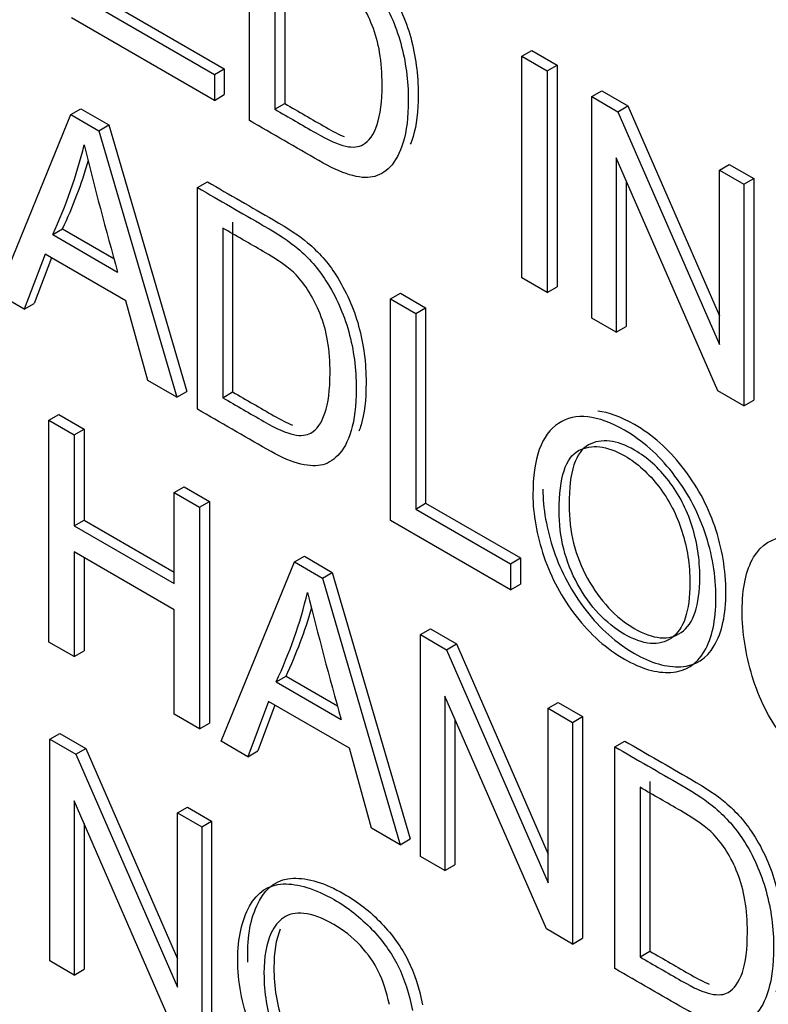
# Model space of a CAD drawing. Header units: inches. Extents: x 2 to 538, y -2 to 358.
# Tile 107 of 117: x 512.128 to 512.395, y 273.949 to 274.3. Entities that reach past the tile are written whole.
import ezdxf

# ---------------------------------------------------------------- set-up
doc = ezdxf.new("R2010")
doc.units = ezdxf.units.IN
doc.header["$MEASUREMENT"] = 0
doc.layers.add('Default', color=7, linetype='Continuous')
doc.layers.add('LAB20180', color=7, linetype='Continuous')

# ---------------------------------------------------------------- blocks, each defined once
blk = doc.blocks.new('SE6')
at = {"layer": 'LAB20180', "color": 7, "linetype": 'Continuous'}
for p, q in [((512.2097649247, 274.2635124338), (512.2097649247, 274.3424807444)), ((512.2223157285, 274.3300637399), (512.2223157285, 274.2696019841)), ((512.2187801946, 274.3280224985), (512.2187801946, 274.2675607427)), ((512.1588445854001, 274.3062470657), (512.2007792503, 274.2820360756)), ((512.1553090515, 274.3042058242), (512.1972437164, 274.2799948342)), ((512.1972437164, 274.2707415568), (512.1463393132, 274.3001312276)), ((512.3067929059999, 274.2864616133), (512.3103284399, 274.2885028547)), ((512.3103284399, 274.2885028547), (512.3193437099, 274.2832978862)), ((512.3067929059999, 274.2074933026), (512.3067929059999, 274.2864616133)), ((512.3067929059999, 274.2864616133), (512.315808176, 274.2812566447)), ((512.1972437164, 274.2799948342), (512.2007792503, 274.2820360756)), ((512.2007792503, 274.2820360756), (512.2007792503, 274.2727827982)), ((512.315808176, 274.2812566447), (512.3193437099, 274.2832978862)), ((512.315808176, 274.2812566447), (512.315808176, 274.2022883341)), ((512.3193437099, 274.2832978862), (512.3193437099, 274.2043295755)), ((512.1972437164, 274.2799948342), (512.1972437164, 274.2707415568)), ((512.3316987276, 274.2720822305), (512.3352342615, 274.2741234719)), ((512.3352342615, 274.2741234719), (512.3445227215, 274.2687607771)), ((512.1972437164, 274.2707415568), (512.2007792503, 274.2727827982)), ((512.3316987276, 274.1931139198), (512.3316987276, 274.2720822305)), ((512.3316987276, 274.2720822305), (512.3409871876, 274.2667195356)), ((512.1461571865, 274.2656969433), (512.1496927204, 274.2677381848)), ((512.1496927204, 274.2677381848), (512.1596641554, 274.2619811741)), ((512.2187801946, 274.2675607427), (512.2223157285, 274.2696019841)), ((512.3409871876, 274.2667195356), (512.3445227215, 274.2687607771)), ((512.3409871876, 274.2667195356), (512.3771393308, 274.1837554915)), ((512.3445227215, 274.2687607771), (512.3771393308, 274.1939102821)), ((512.1200220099, 274.2017652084), (512.1461571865, 274.2656969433)), ((512.1461571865, 274.2656969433), (512.1561286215, 274.2599399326)), ((512.1561286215, 274.2599399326), (512.1596641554, 274.2619811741)), ((512.1561286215, 274.2599399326), (512.1838574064, 274.1649098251)), ((512.1596641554, 274.2619811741), (512.1873929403, 274.1669510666)), ((512.3765474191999, 274.1672205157), (512.3403497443, 274.2502108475)), ((512.3403497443, 274.2502108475), (512.3403497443, 274.188119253)), ((512.3771393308, 274.245847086), (512.3806748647, 274.2478883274)), ((512.3771393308, 274.1837554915), (512.3771393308, 274.245847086)), ((512.3771393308, 274.245847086), (512.3858358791, 274.2408261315)), ((512.3806748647, 274.2478883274), (512.389371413, 274.2428673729)), ((512.3438852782, 274.2421049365), (512.3438852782, 274.1901604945)), ((512.3858358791, 274.2408261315), (512.389371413, 274.2428673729)), ((512.389371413, 274.2428673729), (512.389371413, 274.1638990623)), ((512.1912335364, 274.2396721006), (512.1947690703, 274.241713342)), ((512.1912335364, 274.1606512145), (512.1912335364, 274.2396721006)), ((512.3858358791, 274.2408261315), (512.3858358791, 274.1618578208)), ((512.1396461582, 274.222926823), (512.1431816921, 274.2249680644)), ((512.1431816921, 274.2249680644), (512.1614674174, 274.2144107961)), ((512.2002032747, 274.2252401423), (512.2002032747, 274.1647783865)), ((512.2037388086, 274.2272813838), (512.2037388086, 274.166819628)), ((512.1396461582, 274.222926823), (512.1627762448, 274.2095726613)), ((512.1369142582, 274.2159342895), (512.1295381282, 274.196271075)), ((512.1391909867, 274.2146198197), (512.1330736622, 274.1983123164)), ((512.1656902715, 274.1993204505), (512.1369142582, 274.2159342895)), ((512.315808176, 274.2022883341), (512.3067929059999, 274.2074933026)), ((512.315808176, 274.2022883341), (512.3193437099, 274.2043295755)), ((512.1295381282, 274.196271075), (512.1200220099, 274.2017652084)), ((512.2599863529, 274.1999776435), (512.2635218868, 274.2020188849)), ((512.2599863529, 274.1209567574), (512.2599863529, 274.1999776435)), ((512.2599863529, 274.1999776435), (512.2689560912, 274.1947989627)), ((512.2635218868, 274.2020188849), (512.2724916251, 274.1968402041)), ((512.1295381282, 274.196271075), (512.1330736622, 274.1983123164)), ((512.1735672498, 274.1708508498), (512.1656902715, 274.1993204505)), ((512.2689560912, 274.1947989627), (512.2724916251, 274.1968402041)), ((512.2724916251, 274.1968402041), (512.2724916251, 274.1271251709)), ((512.2689560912, 274.1947989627), (512.2689560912, 274.1250839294)), ((512.3403497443, 274.188119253), (512.3316987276, 274.1931139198)), ((512.3403497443, 274.188119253), (512.3438852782, 274.1901604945)), ((512.1838574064, 274.1649098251), (512.1735672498, 274.1708508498)), ((512.1838574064, 274.1649098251), (512.1873929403, 274.1669510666)), ((512.2002032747, 274.1647783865), (512.2037388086, 274.166819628)), ((512.3858358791, 274.1618578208), (512.3765474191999, 274.1672205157)), ((512.3858358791, 274.1618578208), (512.389371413, 274.1638990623)), ((512.1383257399, 274.1567106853), (512.1418612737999, 274.1587519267)), ((512.1418612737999, 274.1587519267), (512.1508310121, 274.1535732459)), ((512.1383257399, 274.0776897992), (512.1383257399, 274.1567106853)), ((512.1383257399, 274.1567106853), (512.1472954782, 274.1515320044)), ((512.1472954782, 274.1515320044), (512.1508310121, 274.1535732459)), ((512.1472954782, 274.1515320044), (512.1472954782, 274.1190929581)), ((512.1508310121, 274.1535732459), (512.1508310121, 274.1211341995)), ((512.1829467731, 274.1309487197), (512.186482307, 274.1329899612)), ((512.1829467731, 274.0985096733), (512.1829467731, 274.1309487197)), ((512.1829467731, 274.1309487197), (512.1919620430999, 274.1257437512)), ((512.186482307, 274.1329899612), (512.195497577, 274.1277849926)), ((512.1919620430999, 274.1257437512), (512.195497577, 274.1277849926)), ((512.195497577, 274.1277849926), (512.195497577, 274.0487641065)), ((512.2689560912, 274.1250839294), (512.2724916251, 274.1271251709)), ((512.2724916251, 274.1271251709), (512.30623059, 274.1076459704)), ((512.1919620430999, 274.1257437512), (512.1919620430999, 274.0467228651)), ((512.2689560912, 274.1250839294), (512.3026950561, 274.105604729)), ((512.1472954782, 274.1190929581), (512.1508310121, 274.1211341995)), ((512.1472954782, 274.1190929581), (512.1829467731, 274.0985096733)), ((512.1508310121, 274.1211341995), (512.1829467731, 274.1025921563)), ((512.3026950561, 274.0962988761), (512.2599863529, 274.1209567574)), ((512.1829467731, 274.0892038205), (512.1472954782, 274.1097871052)), ((512.1472954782, 274.1097871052), (512.1472954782, 274.0725111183)), ((512.1508310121, 274.1077458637), (512.1508310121, 274.0745523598)), ((512.199611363, 274.0423065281), (512.2257465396, 274.106238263)), ((512.2257465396, 274.106238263), (512.2292820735, 274.1082795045)), ((512.2257465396, 274.106238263), (512.2357179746, 274.1004812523)), ((512.2292820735, 274.1082795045), (512.2392535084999, 274.1025224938)), ((512.3026950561, 274.105604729), (512.30623059, 274.1076459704)), ((512.3026950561, 274.105604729), (512.3026950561, 274.0962988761)), ((512.30623059, 274.1076459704), (512.30623059, 274.0983401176)), ((512.2357179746, 274.1004812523), (512.2392535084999, 274.1025224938)), ((512.2392535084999, 274.1025224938), (512.2669822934, 274.0074923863)), ((512.2357179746, 274.1004812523), (512.2634467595, 274.0054511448)), ((512.3026950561, 274.0962988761), (512.30623059, 274.0983401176)), ((512.1829467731, 274.0519278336), (512.1829467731, 274.0892038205)), ((512.2706407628, 274.0803185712), (512.2741762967, 274.0823598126)), ((512.2741762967, 274.0823598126), (512.2834647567, 274.0769971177)), ((512.1472954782, 274.0725111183), (512.1383257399, 274.0776897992)), ((512.2706407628, 274.0012976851), (512.2706407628, 274.0803185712)), ((512.2706407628, 274.0803185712), (512.2799292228, 274.0749558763)), ((512.2799292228, 274.0749558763), (512.2834647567, 274.0769971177)), ((512.2834647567, 274.0769971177), (512.3161268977, 274.0020652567)), ((512.1472954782, 274.0725111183), (512.1508310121, 274.0745523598)), ((512.2799292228, 274.0749558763), (512.3161268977, 273.991912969)), ((512.2192355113, 274.0634681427), (512.2227710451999, 274.0655093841)), ((512.2192355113, 274.0634681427), (512.2424111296, 274.0500876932)), ((512.2227710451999, 274.0655093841), (512.2410938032, 274.0549307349)), ((512.2165036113, 274.0564756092), (512.2091274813, 274.0368123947)), ((512.2453251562, 274.0398354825), (512.2165036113, 274.0564756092)), ((512.3154894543, 273.9754042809), (512.2793373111, 274.0584209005)), ((512.2793373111, 274.0584209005), (512.2793373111, 273.9962767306)), ((512.3161268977, 274.054057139), (512.3196624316, 274.0560983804)), ((512.3196624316, 274.0560983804), (512.3283134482, 274.0511037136)), ((512.2187803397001, 274.0551611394), (512.2126630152, 274.0388536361)), ((512.3161268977, 273.991912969), (512.3161268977, 274.054057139)), ((512.3161268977, 274.054057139), (512.3247779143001, 274.0490624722)), ((512.1919620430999, 274.0467228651), (512.1829467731, 274.0519278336)), ((512.282872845, 274.0503022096), (512.282872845, 273.998317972)), ((512.3247779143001, 274.0490624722), (512.3283134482, 274.0511037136)), ((512.3247779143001, 274.0490624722), (512.3247779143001, 273.9700415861)), ((512.3283134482, 274.0511037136), (512.3283134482, 273.9720828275)), ((512.1919620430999, 274.0467228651), (512.195497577, 274.0487641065)), ((512.1385989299, 274.0430452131), (512.1421344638, 274.0450864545)), ((512.1385989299, 273.964024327), (512.1385989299, 274.0430452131)), ((512.1385989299, 274.0430452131), (512.1478873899, 274.0376825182)), ((512.1421344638, 274.0450864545), (512.1514229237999, 274.0397237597)), ((512.2091274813, 274.0368123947), (512.199611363, 274.0423065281)), ((512.3398944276, 274.0403349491), (512.3434299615, 274.0423761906)), ((512.1478873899, 274.0376825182), (512.1514229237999, 274.0397237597)), ((512.1514229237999, 274.0397237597), (512.1840850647, 273.9647918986)), ((512.2091274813, 274.0368123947), (512.2126630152, 274.0388536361)), ((512.2531566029, 274.0113921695), (512.2453251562, 274.0398354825)), ((512.3398944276, 273.961314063), (512.3398944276, 274.0403349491)), ((512.1478873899, 274.0376825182), (512.1840850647, 273.954639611)), ((512.3523996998, 274.0279442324), (512.3523996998, 273.9674824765)), ((512.3488641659, 274.0259029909), (512.3488641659, 273.9654412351)), ((512.1834476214, 273.9381309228), (512.1472954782, 274.0210949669)), ((512.1472954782, 274.0210949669), (512.1472954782, 273.9590033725)), ((512.1840850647, 274.0167837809), (512.1876205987, 274.0188250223)), ((512.1876205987, 274.0188250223), (512.1962716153, 274.0138303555)), ((512.1840850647, 273.954639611), (512.1840850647, 274.0167837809)), ((512.1840850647, 274.0167837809), (512.1927360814, 274.0117891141)), ((512.1927360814, 274.0117891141), (512.1962716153, 274.0138303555)), ((512.1962716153, 274.0138303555), (512.1962716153, 273.9348094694)), ((512.1508310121, 274.0129814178), (512.1508310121, 273.9610446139)), ((512.1927360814, 274.0117891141), (512.1927360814, 273.932768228)), ((512.2634467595, 274.0054511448), (512.2531566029, 274.0113921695)), ((512.2634467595, 274.0054511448), (512.2669822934, 274.0074923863)), ((512.2793373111, 273.9962767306), (512.2706407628, 274.0012976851)), ((512.2793373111, 273.9962767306), (512.282872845, 273.998317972)), ((512.3247779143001, 273.9700415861), (512.3154894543, 273.9754042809)), ((512.3247779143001, 273.9700415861), (512.3283134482, 273.9720828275)), ((512.3488641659, 273.9654412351), (512.3523996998, 273.9674824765)), ((512.1472954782, 273.9590033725), (512.1385989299, 273.964024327)), ((512.1472954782, 273.9590033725), (512.1508310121, 273.9610446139))]:
    blk.add_line(p, q, dxfattribs=at)
for centre, radius, start, end in [((511.9859877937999, 274.2947794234), 0.1696280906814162, 334.9386130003, 346.3817196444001), ((513.6350958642, 274.6217774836), 1.52893357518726, 193.8862821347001, 195.6406344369), ((511.9895233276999, 274.2968206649), 0.1696280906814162, 334.9386130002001, 343.7809991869), ((512.0655771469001, 274.1353207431), 0.169628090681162, 334.9386130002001, 346.3817196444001), ((513.593300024, 274.4314675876), 1.403692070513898, 193.8529076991, 195.7653143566), ((512.0691126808, 274.1373619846), 0.1696280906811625, 334.9386130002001, 343.7780470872)]:
    blk.add_arc(centre, radius, start, end, dxfattribs=at)
for points, knots in [([(512.2133004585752, 274.3445219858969), (512.2211622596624, 274.3399829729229), (512.2290240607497, 274.3354439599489), (512.2368858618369, 274.3309049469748), (512.2421675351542, 274.3278555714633), (512.2462653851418, 274.3251216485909), (512.2490428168, 274.3227820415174), (512.2529611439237, 274.319481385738), (512.2563278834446, 274.3156317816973), (512.2590597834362, 274.3113205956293), (512.262649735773, 274.3056553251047), (512.2653886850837, 274.2996225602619), (512.2689401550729, 274.286636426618), (512.2698507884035, 274.2798541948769), (512.2698507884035, 274.2668154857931), (512.2692588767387, 274.2617945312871), (512.2677196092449, 274.2568902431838), (512.2673894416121, 274.2559646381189), (512.267039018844, 274.2551016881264)], [0, 0, 0, 0, 0.1506353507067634, 0.1506353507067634, 0.1506353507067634, 0.2286632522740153, 0.2286632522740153, 0.2286632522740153, 0.3006561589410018, 0.3006561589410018, 0.3006561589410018, 0.3972285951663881, 0.3972285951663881, 0.4938010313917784, 0.4938010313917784, 0.5759596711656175, 0.5759596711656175, 0.5966713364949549, 0.5966713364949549, 0.5966713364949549, 0.5966713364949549]), ([(512.2097649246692, 274.3424807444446), (512.2176267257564, 274.3379417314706), (512.2254885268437, 274.3334027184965), (512.233350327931, 274.3288637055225), (512.2386320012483, 274.325814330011), (512.2427298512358, 274.3230804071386), (512.2455072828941, 274.3207408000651), (512.2494256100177, 274.3174401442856), (512.2527923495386, 274.313590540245), (512.2555242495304, 274.309279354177), (512.2591142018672, 274.3036140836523), (512.2618531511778, 274.2975813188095), (512.265404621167, 274.2845951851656), (512.2663152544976, 274.2778129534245), (512.2663152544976, 274.2647742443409), (512.2657233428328, 274.2597532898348), (512.2632646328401, 274.2519195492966), (512.2617165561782, 274.2489753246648), (512.2598497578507, 274.2470563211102), (512.2579458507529, 274.2450991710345), (512.255842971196, 274.2439017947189), (512.2536119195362, 274.2434549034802), (512.2513495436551, 274.2430017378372), (512.2486489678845, 274.2432708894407), (512.245416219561, 274.2442435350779), (512.2422695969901, 274.2451902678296), (512.2385864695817, 274.2468723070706), (512.2344430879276, 274.249264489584), (512.2262170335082, 274.2540138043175), (512.2179909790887, 274.2587631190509), (512.2097649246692, 274.2635124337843)], [0, 0, 0, 0, 0.1506353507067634, 0.1506353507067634, 0.1506353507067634, 0.2286632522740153, 0.2286632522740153, 0.2286632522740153, 0.3006561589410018, 0.3006561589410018, 0.3006561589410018, 0.3972285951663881, 0.3972285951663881, 0.4938010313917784, 0.4938010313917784, 0.5759596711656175, 0.5759596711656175, 0.6581183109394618, 0.6581183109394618, 0.6581183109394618, 0.7147548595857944, 0.7147548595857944, 0.7147548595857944, 0.7717670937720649, 0.7717670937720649, 0.7717670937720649, 0.8423912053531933, 0.8423912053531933, 0.8423912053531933, 1, 1, 1, 1]), ([(512.2187801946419, 274.2675607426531), (512.2236520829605, 274.2647479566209), (512.228523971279, 274.2619351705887), (512.2333958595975, 274.2591223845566), (512.2379034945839, 274.2565199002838), (512.241454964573, 274.2549426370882), (512.2440502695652, 274.2543905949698), (512.2466172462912, 274.2538445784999), (512.2486489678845, 274.2541014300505), (512.2523370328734, 274.2562307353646), (512.2540217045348, 274.2585703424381), (512.2563893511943, 274.2656154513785), (512.2569812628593, 274.2703209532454), (512.2569812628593, 274.2845688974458), (512.255842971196, 274.2915877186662), (512.2534753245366, 274.29742359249), (512.2511279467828, 274.3032095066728), (512.2482847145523, 274.307833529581), (512.2449153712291, 274.3113035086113), (512.2424746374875, 274.313817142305), (512.2385409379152, 274.3166136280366), (512.2331682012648, 274.3197155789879), (512.2283721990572, 274.3224845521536), (512.2235761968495, 274.3252535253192), (512.2187801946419, 274.3280224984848)], [0, 0, 0, 0, 0.1314761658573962, 0.1314761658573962, 0.1314761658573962, 0.228302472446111, 0.228302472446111, 0.228302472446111, 0.3040923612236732, 0.3040923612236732, 0.4088607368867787, 0.4088607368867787, 0.5136291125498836, 0.5136291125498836, 0.6579153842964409, 0.6579153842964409, 0.6579153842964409, 0.7636185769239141, 0.7636185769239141, 0.7636185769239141, 0.8705481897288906, 0.8705481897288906, 0.8705481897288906, 1, 1, 1, 1]), ([(512.2223157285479, 274.2696019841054), (512.2271876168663, 274.2667891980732), (512.2320595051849, 274.2639764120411), (512.2369313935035, 274.2611636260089), (512.2393828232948, 274.2597482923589), (512.2415514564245, 274.2586361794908), (512.2434372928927, 274.2578272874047)], [0, 0, 0, 0, 0.1314761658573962, 0.1314761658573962, 0.1314761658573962, 0.184134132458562, 0.184134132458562, 0.184134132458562, 0.184134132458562]), ([(512.1912335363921, 274.2396721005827), (512.1990801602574, 274.235141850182), (512.2069267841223, 274.2306115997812), (512.2147734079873, 274.2260813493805), (512.2201006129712, 274.2230056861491), (512.2241529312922, 274.2202980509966), (512.2269303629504, 274.2179584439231), (512.2308919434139, 274.2146213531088), (512.234215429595, 274.210808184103), (512.2369928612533, 274.2064707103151), (512.2405821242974, 274.200865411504), (512.2432762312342, 274.1947989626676), (512.2450974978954, 274.1882796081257), (512.2469128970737, 274.1817812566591), (512.247738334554, 274.1750305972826), (512.247738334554, 274.1619918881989), (512.247146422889, 274.1569709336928), (512.2459625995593, 274.1530277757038), (512.2447751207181, 274.1490724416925), (512.2431851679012, 274.1461666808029), (512.2412728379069, 274.1442213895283), (512.2393821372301, 274.1422981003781), (512.2373115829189, 274.141093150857), (512.2350349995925, 274.1406725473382), (512.2327901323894, 274.1402578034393), (512.2273401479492, 274.140751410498), (512.2200550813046, 274.1440110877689), (512.2159116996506, 274.1464032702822), (512.2076856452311, 274.1511525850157), (512.1994595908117, 274.1559018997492), (512.1912335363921, 274.1606512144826)], [0, 0, 0, 0, 0.1503706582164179, 0.1503706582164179, 0.1503706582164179, 0.228413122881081, 0.228413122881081, 0.228413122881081, 0.300666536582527, 0.300666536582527, 0.300666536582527, 0.3925607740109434, 0.3925607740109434, 0.3925607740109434, 0.4980501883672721, 0.4980501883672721, 0.5877949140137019, 0.5877949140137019, 0.5877949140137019, 0.6585215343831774, 0.6585215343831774, 0.6585215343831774, 0.7149737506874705, 0.7149737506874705, 0.7149737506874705, 0.7786731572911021, 0.8423725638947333, 0.8423725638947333, 0.8423725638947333, 1, 1, 1, 1]), ([(512.1947690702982, 274.241713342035), (512.2026156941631, 274.2371830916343), (512.2104623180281, 274.2326528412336), (512.2183089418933, 274.2281225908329), (512.2236361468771, 274.2250469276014), (512.2276884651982, 274.222339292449), (512.2304658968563, 274.2199996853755), (512.2344274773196, 274.2166625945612), (512.237750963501, 274.2128494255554), (512.2405283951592, 274.2085119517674), (512.2441176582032, 274.2029066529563), (512.2468117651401, 274.1968402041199), (512.2486330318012, 274.190320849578), (512.2504484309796, 274.1838224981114), (512.2512738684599, 274.1770718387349), (512.2512738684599, 274.1640331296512), (512.250681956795, 274.1590121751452), (512.2494981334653, 274.1550690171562), (512.2492650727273, 274.1542927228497), (512.2490165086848, 274.1535568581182), (512.2487530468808, 274.1528607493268)], [0, 0, 0, 0, 0.1503706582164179, 0.1503706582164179, 0.1503706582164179, 0.228413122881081, 0.228413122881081, 0.228413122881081, 0.300666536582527, 0.300666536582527, 0.300666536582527, 0.3925607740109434, 0.3925607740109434, 0.3925607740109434, 0.4980501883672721, 0.4980501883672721, 0.5877949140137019, 0.5877949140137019, 0.5877949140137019, 0.6016760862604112, 0.6016760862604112, 0.6016760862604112, 0.6016760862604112]), ([(512.2002032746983, 274.1647783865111), (512.205090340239, 274.1619568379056), (512.2099774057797, 274.1591352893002), (512.2148644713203, 274.1563137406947), (512.2193721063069, 274.1537112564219), (512.2229235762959, 274.1521339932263), (512.2254733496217, 274.1516082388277), (512.2280363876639, 274.1510797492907), (512.2300720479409, 274.1513190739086), (512.231620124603, 274.1521602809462), (512.2338143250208, 274.1533525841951), (512.2354447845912, 274.1557879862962), (512.236628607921, 274.1593105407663), (512.2378033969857, 274.162806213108), (512.2384498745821, 274.1675123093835), (512.2384498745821, 274.1817602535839), (512.2372660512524, 274.1888053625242), (512.234898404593, 274.194641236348), (512.2325634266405, 274.2003965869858), (512.2297077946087, 274.2050511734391), (512.2263384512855, 274.2085211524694), (512.2239371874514, 274.2109941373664), (512.2200095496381, 274.2138049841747), (512.2145912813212, 274.216933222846), (512.2097952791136, 274.2197021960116), (512.2049992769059, 274.2224711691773), (512.2002032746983, 274.2252401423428)], [0, 0, 0, 0, 0.1318476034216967, 0.1318476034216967, 0.1318476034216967, 0.2282460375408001, 0.2282460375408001, 0.2282460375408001, 0.2926558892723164, 0.2926558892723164, 0.2926558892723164, 0.3838023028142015, 0.3838023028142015, 0.3838023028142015, 0.4991582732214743, 0.4991582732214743, 0.6580257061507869, 0.6580257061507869, 0.6580257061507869, 0.7636904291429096, 0.7636904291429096, 0.7636904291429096, 0.870593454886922, 0.870593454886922, 0.870593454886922, 1, 1, 1, 1]), ([(512.2037388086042, 274.1668196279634), (512.2086258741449, 274.163998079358), (512.2135129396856, 274.1611765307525), (512.2184000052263, 274.158354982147), (512.2209022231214, 274.1569103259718), (512.2231098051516, 274.1557815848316), (512.2250149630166, 274.1549732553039)], [0, 0, 0, 0, 0.1318476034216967, 0.1318476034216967, 0.1318476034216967, 0.1853590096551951, 0.1853590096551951, 0.1853590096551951, 0.1853590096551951]), ([(512.3107086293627, 274.1301574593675), (512.3107086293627, 274.1431961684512), (512.3137592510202, 274.1516871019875), (512.3198149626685, 274.1556039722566), (512.3258921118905, 274.1595347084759), (512.3337476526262, 274.158705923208), (512.3496837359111, 274.1495052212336), (512.3553296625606, 274.1445105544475), (512.3603836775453, 274.1380700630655), (512.3654175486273, 274.1316552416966), (512.3693078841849, 274.1246107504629), (512.3719487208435, 274.1168821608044), (512.3746075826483, 274.1091008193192), (512.3759099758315, 274.1012935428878), (512.3759099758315, 274.085415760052), (512.3745440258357, 274.0790541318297), (512.3717665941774, 274.0743486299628), (512.3689798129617, 274.0696272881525), (512.3650279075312, 274.0671457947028), (512.3598828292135, 274.0668566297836), (512.354772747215, 274.066569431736), (512.3492284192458, 274.06817101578), (512.3369348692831, 274.0752687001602), (512.3311978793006, 274.0803159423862), (512.3260983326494, 274.0868878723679), (512.321052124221, 274.0933910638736), (512.3172196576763, 274.10047862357), (512.3120290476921, 274.1158832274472), (512.3107086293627, 274.1232175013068), (512.3107086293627, 274.1301574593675)], [0, 0, 0, 0, 0.1332734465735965, 0.1332734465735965, 0.1332734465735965, 0.2561447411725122, 0.2561447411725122, 0.3370883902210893, 0.3370883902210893, 0.3370883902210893, 0.4172089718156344, 0.4172089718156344, 0.4172089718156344, 0.5048651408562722, 0.5048651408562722, 0.5936900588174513, 0.5936900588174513, 0.5936900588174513, 0.6744862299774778, 0.6744862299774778, 0.6744862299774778, 0.7531999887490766, 0.7531999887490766, 0.8379686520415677, 0.8379686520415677, 0.8379686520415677, 0.9189843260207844, 0.9189843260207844, 1, 1, 1, 1]), ([(512.3142441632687, 274.1321987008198), (512.3142441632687, 274.1252587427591), (512.3155645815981, 274.1179244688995), (512.3207551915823, 274.1025198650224), (512.3245876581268, 274.095432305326), (512.3296338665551, 274.0889291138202), (512.3347334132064, 274.0823571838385), (512.3404704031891, 274.0773099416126), (512.3527639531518, 274.0702122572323), (512.3583082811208, 274.0686106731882), (512.3634183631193, 274.0688978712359), (512.3685634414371, 274.0691870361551), (512.3725153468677, 274.0716685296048), (512.3753021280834, 274.0763898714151), (512.3780795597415, 274.081095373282), (512.3794455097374, 274.0874570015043), (512.3794455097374, 274.1033347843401), (512.3781431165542, 274.1111420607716), (512.3754842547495, 274.1189234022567), (512.3728434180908, 274.1266519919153), (512.3689530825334, 274.1336964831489), (512.3639192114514, 274.1401113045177), (512.3588651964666, 274.1465517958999), (512.3532192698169, 274.1515464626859), (512.3420839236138, 274.1579754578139), (512.3377159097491, 274.1595695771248), (512.333789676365, 274.1599776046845)], [0, 0, 0, 0, 0.0810156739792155, 0.0810156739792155, 0.1620313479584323, 0.1620313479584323, 0.1620313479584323, 0.2468000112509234, 0.2468000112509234, 0.3255137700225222, 0.3255137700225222, 0.3255137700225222, 0.4063099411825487, 0.4063099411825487, 0.4063099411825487, 0.4951348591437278, 0.4951348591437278, 0.5827910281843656, 0.5827910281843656, 0.5827910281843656, 0.6629116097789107, 0.6629116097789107, 0.6629116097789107, 0.7438552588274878, 0.7438552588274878, 0.805327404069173, 0.805327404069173, 0.805327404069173, 0.805327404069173]), ([(512.3200426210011, 274.124558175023), (512.3200426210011, 274.1150420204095), (512.3222281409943, 274.106261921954), (512.3266447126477, 274.0982967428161), (512.3310840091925, 274.0902905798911), (512.3366161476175, 274.084337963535), (512.3500479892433, 274.0765830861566), (512.3556483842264, 274.076083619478), (512.3600194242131, 274.0790804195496), (512.364411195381, 274.0820914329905), (512.3666215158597, 274.088622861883), (512.3666215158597, 274.1051841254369), (512.3656653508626, 274.1113091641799), (512.3619317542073, 274.1230334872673), (512.3591998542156, 274.1282910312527), (512.3555573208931, 274.1330753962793), (512.3519678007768, 274.1377901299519), (512.3479080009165, 274.1414348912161), (512.3370259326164, 274.1477176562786), (512.3315621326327, 274.1483485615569), (512.3269634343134, 274.1459038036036), (512.3223874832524, 274.1434711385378), (512.3200426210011, 274.1363876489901), (512.3200426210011, 274.124558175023)], [0, 0, 0, 0, 0.129295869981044, 0.129295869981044, 0.129295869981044, 0.2430451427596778, 0.2430451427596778, 0.3591317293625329, 0.3591317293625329, 0.3591317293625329, 0.4939690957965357, 0.4939690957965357, 0.5792030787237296, 0.5792030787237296, 0.6644370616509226, 0.6644370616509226, 0.6644370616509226, 0.7432927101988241, 0.7432927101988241, 0.8548057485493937, 0.8548057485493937, 0.8548057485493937, 1, 1, 1, 1]), ([(512.3235781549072, 274.1265994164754), (512.3235781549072, 274.1384288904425), (512.3259230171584, 274.1455123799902), (512.3304989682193, 274.147945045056), (512.3350976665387, 274.1503898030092), (512.3405614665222, 274.1497588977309), (512.3514435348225, 274.1434761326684), (512.3555033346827, 274.1398313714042), (512.3590928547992, 274.1351166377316), (512.3627353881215, 274.130332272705), (512.3654672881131, 274.1250747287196), (512.3692008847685, 274.1133504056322), (512.3701570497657, 274.1072253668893), (512.3701570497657, 274.0906641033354), (512.3679467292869, 274.0841326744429), (512.3635549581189, 274.0811216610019), (512.3591839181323, 274.0781248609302), (512.3535835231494, 274.0786243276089), (512.3401516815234, 274.0863792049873), (512.3346195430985, 274.0923318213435), (512.3301802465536, 274.1003379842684), (512.3257636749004, 274.1083031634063), (512.3235781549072, 274.1170832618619), (512.3235781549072, 274.1265994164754)], [0, 0, 0, 0, 0.1451942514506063, 0.1451942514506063, 0.1451942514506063, 0.256707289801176, 0.256707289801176, 0.3355629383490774, 0.3355629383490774, 0.3355629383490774, 0.4207969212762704, 0.4207969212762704, 0.5060309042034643, 0.5060309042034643, 0.6408682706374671, 0.6408682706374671, 0.6408682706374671, 0.7569548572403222, 0.7569548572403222, 0.870704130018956, 0.870704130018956, 0.870704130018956, 1, 1, 1, 1]), ([(512.4456189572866, 274.0388602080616), (512.4437521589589, 274.0313682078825), (512.4403372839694, 274.0268204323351), (512.4305024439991, 274.0234556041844), (512.4244467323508, 274.0247437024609), (512.4100131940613, 274.0330769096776), (512.4040030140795, 274.0382293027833), (512.3994043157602, 274.0443543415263), (512.3947737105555, 274.050521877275), (512.3912541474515, 274.0575244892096), (512.3888409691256, 274.0654896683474), (512.3864347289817, 274.073431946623), (512.3852439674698, 274.0811834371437), (512.3852439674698, 274.0969560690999), (512.3866099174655, 274.1033176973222), (512.3893418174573, 274.1078917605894), (512.3920552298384, 274.1124348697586), (512.3958983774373, 274.11488429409), (512.4009523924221, 274.1151208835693), (512.4059711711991, 274.1153558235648), (512.4114702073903, 274.1138327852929), (512.4243556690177, 274.1063933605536), (512.4300926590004, 274.1010306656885), (512.4347824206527, 274.0943272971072), (512.43944270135, 274.0876660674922), (512.4427049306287, 274.0800793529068), (512.4445261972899, 274.0717724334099)], [0, 0, 0, 0, 0.1045150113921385, 0.1045150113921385, 0.2090300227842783, 0.2090300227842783, 0.3168948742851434, 0.3168948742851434, 0.3168948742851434, 0.4094391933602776, 0.4094391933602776, 0.4094391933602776, 0.5087976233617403, 0.5087976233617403, 0.6164359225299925, 0.6164359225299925, 0.6164359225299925, 0.7089056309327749, 0.7089056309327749, 0.7089056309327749, 0.7998995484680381, 0.7998995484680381, 0.902524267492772, 0.902524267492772, 0.902524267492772, 1, 1, 1, 1]), ([(512.3434299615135, 274.0423761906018), (512.3512765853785, 274.037845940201), (512.3591232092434, 274.0333156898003), (512.3669698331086, 274.0287854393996), (512.3722970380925, 274.0257097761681), (512.3763493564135, 274.0230021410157), (512.3791723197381, 274.0205836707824), (512.3830796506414, 274.0172362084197), (512.3864118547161, 274.0134596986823), (512.3891892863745, 274.0091748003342), (512.3928075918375, 274.0035926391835), (512.3954726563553, 273.9975030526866), (512.3972939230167, 273.9909836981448), (512.3991245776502, 273.9844307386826), (512.3999802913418, 273.9776558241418), (512.3999802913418, 273.9646171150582), (512.3993428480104, 273.959675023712), (512.3981590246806, 273.9557318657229), (512.3978621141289, 273.9547428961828), (512.397540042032, 273.9538195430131), (512.397194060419, 273.9529604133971)], [0, 0, 0, 0, 0.1503687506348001, 0.1503687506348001, 0.1503687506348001, 0.2287406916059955, 0.2287406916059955, 0.2287406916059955, 0.3005351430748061, 0.3005351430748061, 0.3005351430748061, 0.3924645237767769, 0.3924645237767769, 0.3924645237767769, 0.4972130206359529, 0.4972130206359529, 0.5877850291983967, 0.5877850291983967, 0.5877850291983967, 0.6036847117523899, 0.6036847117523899, 0.6036847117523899, 0.6036847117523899]), ([(512.3398944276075, 274.0403349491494), (512.3477410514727, 274.0358046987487), (512.3555876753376, 274.031274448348), (512.3634342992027, 274.0267441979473), (512.3687615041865, 274.0236685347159), (512.3728138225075, 274.0209608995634), (512.3756367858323, 274.0185424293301), (512.3795441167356, 274.0151949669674), (512.3828763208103, 274.0114184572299), (512.3856537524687, 274.0071335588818), (512.3892720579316, 274.0015513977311), (512.3919371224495, 273.9954618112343), (512.3937583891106, 273.9889424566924), (512.3955890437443, 273.9823894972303), (512.3964447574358, 273.9756145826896), (512.3964447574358, 273.9625758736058), (512.3958073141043, 273.9576337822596), (512.3946234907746, 273.9536906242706), (512.3934360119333, 273.9497352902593), (512.3918460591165, 273.9468295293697), (512.3880213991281, 273.9429389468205), (512.3859724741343, 273.9417559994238), (512.3836958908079, 273.941335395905), (512.3814510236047, 273.9409206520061), (512.3787329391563, 273.9411513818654), (512.3755457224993, 273.9420977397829), (512.372348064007, 273.9430471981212), (512.36871597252, 273.9446739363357), (512.3645725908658, 273.947066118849), (512.3563465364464, 273.9518154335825), (512.348120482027, 273.9565647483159), (512.3398944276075, 273.9613140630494)], [0, 0, 0, 0, 0.1503687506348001, 0.1503687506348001, 0.1503687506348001, 0.2287406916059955, 0.2287406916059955, 0.2287406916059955, 0.3005351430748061, 0.3005351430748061, 0.3005351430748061, 0.3924645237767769, 0.3924645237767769, 0.3924645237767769, 0.4972130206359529, 0.4972130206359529, 0.5877850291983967, 0.5877850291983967, 0.5877850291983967, 0.6513750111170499, 0.6513750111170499, 0.7149649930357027, 0.7149649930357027, 0.7149649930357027, 0.7716926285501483, 0.7716926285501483, 0.7716926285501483, 0.8423724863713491, 0.8423724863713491, 0.8423724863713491, 1, 1, 1, 1]), ([(512.3488641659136, 273.9654412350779), (512.3537512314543, 273.9626196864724), (512.3586382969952, 273.9597981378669), (512.3635253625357, 273.9569765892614), (512.3680329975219, 273.9543741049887), (512.3715844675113, 273.9527968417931), (512.3741342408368, 273.9522710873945), (512.3767252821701, 273.9517368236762), (512.3787784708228, 273.9519030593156), (512.3802810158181, 273.952823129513), (512.3823885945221, 273.9541136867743), (512.3841056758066, 273.9564508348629), (512.3853350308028, 273.9599471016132), (512.3865459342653, 273.9633908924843), (512.3871107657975, 273.9681751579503), (512.3871107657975, 273.9824231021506), (512.3859269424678, 273.989468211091), (512.3836048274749, 273.9952777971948), (512.3812907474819, 274.0010672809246), (512.3783686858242, 274.0057140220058), (512.3749993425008, 274.0091840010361), (512.3725980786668, 274.0116569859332), (512.3686704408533, 274.0144152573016), (512.3632521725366, 274.0175960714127), (512.3584565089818, 274.0204113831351), (512.3536601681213, 274.023134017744), (512.3488641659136, 274.0259029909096)], [0, 0, 0, 0, 0.1318083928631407, 0.1318083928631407, 0.1318083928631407, 0.2281781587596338, 0.2281781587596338, 0.2281781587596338, 0.292643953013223, 0.292643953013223, 0.292643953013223, 0.3838249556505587, 0.3838249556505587, 0.3838249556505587, 0.4990735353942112, 0.4990735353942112, 0.6577930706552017, 0.6577930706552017, 0.6577930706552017, 0.7637898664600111, 0.7637898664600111, 0.7637898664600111, 0.8706470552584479, 0.8706470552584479, 0.8706470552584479, 1, 1, 1, 1]), ([(512.2091801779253, 273.9635882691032), (512.2091345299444, 273.964563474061), (512.2091115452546, 273.9655381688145), (512.2091115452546, 273.9741884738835), (512.2105230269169, 273.9805238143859), (512.2160778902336, 273.9906708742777), (512.220084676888, 273.9932996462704), (512.2305569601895, 273.9936676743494), (512.2365671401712, 273.9918275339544), (512.2433968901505, 273.9879369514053), (512.2483137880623, 273.9851360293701), (512.2528219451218, 273.981549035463), (512.2567832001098, 273.9774218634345), (512.2607994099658, 273.9732374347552), (512.2639316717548, 273.9688257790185), (512.2662082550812, 273.9642517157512), (512.2684891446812, 273.9596690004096), (512.2701695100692, 273.9543412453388), (512.2713533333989, 273.9483476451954)], [0.4673650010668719, 0.4673650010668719, 0.4673650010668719, 0.4673650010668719, 0.4804780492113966, 0.4804780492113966, 0.5837900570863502, 0.5837900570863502, 0.6871020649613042, 0.6871020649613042, 0.7904140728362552, 0.7904140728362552, 0.7904140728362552, 0.8663212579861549, 0.8663212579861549, 0.8663212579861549, 0.9311346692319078, 0.9311346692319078, 0.9311346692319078, 1, 1, 1, 1]), ([(512.2688650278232, 273.8998034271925), (512.2644484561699, 273.8982524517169), (512.2598497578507, 273.8978581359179), (512.2503791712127, 273.8992250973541), (512.2455528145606, 273.9009600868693), (512.2338511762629, 273.9077160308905), (512.227749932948, 273.912920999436), (512.2167312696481, 273.9259071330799), (512.212587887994, 273.9330836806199), (512.2098104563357, 273.9409962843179), (512.2070420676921, 273.9488831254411), (512.2055760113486, 273.9566900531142), (512.2055760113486, 273.9721472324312), (512.2069874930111, 273.9784825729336), (512.2125423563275, 273.9886296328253), (512.216549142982, 273.991258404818), (512.2270214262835, 273.991626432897), (512.2330316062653, 273.9897862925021), (512.2398613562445, 273.985895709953), (512.2447782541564, 273.9830947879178), (512.2492864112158, 273.9795077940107), (512.253247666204, 273.9753806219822), (512.2572638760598, 273.9711961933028), (512.2603961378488, 273.9667845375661), (512.2626727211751, 273.9622104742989), (512.2649536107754, 273.9576277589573), (512.2666339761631, 273.9523000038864), (512.2678177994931, 273.9463064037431)], [0, 0, 0, 0, 0.0804135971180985, 0.0804135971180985, 0.160827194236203, 0.160827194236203, 0.2682890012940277, 0.2682890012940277, 0.3757508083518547, 0.3757508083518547, 0.3757508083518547, 0.4804780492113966, 0.4804780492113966, 0.5837900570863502, 0.5837900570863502, 0.6871020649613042, 0.6871020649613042, 0.7904140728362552, 0.7904140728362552, 0.7904140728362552, 0.8663212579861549, 0.8663212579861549, 0.8663212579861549, 0.9311346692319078, 0.9311346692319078, 0.9311346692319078, 1, 1, 1, 1]), ([(512.2595765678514, 273.948488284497), (512.2585293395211, 273.9530886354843), (512.2572544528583, 273.9569792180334), (512.255751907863, 273.9601600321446), (512.2542329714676, 273.963375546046), (512.2520638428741, 273.9664427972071), (512.2492408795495, 273.9694921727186), (512.2464345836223, 273.9725235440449), (512.2432762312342, 273.9749863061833), (512.2356724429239, 273.9793763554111), (512.2321209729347, 273.9806907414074), (512.2291158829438, 273.9809536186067), (512.226127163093, 273.9812150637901), (512.2236520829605, 273.9807433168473), (512.2218308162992, 273.9794289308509), (512.2199894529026, 273.978100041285), (512.2185525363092, 273.9763269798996), (512.2175053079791, 273.9740925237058), (512.2157130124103, 273.9702683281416), (512.2149100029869, 273.96539128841), (512.2149100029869, 273.9526154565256), (512.215957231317, 273.9461223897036), (512.2180516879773, 273.9401813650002), (512.2201645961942, 273.9341880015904), (512.2231967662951, 273.9289039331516), (512.2312103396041, 273.9196506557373), (512.2354447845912, 273.9161018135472), (512.243868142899, 273.9112385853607), (512.2476928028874, 273.9098716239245), (512.255159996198, 273.9090304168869), (512.2579374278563, 273.9093195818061), (512.259895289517, 273.9101870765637)], [0, 0, 0, 0, 0.0684676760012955, 0.0684676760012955, 0.0684676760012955, 0.1302187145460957, 0.1302187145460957, 0.1302187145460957, 0.200847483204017, 0.200847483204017, 0.2854161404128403, 0.2854161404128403, 0.2854161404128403, 0.3523655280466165, 0.3523655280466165, 0.3523655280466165, 0.41324571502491, 0.41324571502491, 0.41324571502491, 0.5142721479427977, 0.5142721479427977, 0.6384697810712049, 0.6384697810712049, 0.6384697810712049, 0.7352035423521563, 0.7352035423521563, 0.8319373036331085, 0.8319373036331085, 0.9159686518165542, 0.9159686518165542, 1, 1, 1, 1]), ([(512.220695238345, 273.975354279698), (512.2191449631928, 273.9716549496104), (512.2184455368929, 273.9670501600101), (512.2184455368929, 273.9546566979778), (512.219492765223, 273.9481636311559), (512.2215872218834, 273.9422226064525), (512.2237001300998, 273.9362292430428), (512.226732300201, 273.9309451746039), (512.2347458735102, 273.9216918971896), (512.2389803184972, 273.9181430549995), (512.247403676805, 273.913279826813), (512.2512283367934, 273.9119128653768), (512.258695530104, 273.9110716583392), (512.2614729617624, 273.9113608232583), (512.2634308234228, 273.912228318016)], [0.4199864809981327, 0.4199864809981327, 0.4199864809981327, 0.4199864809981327, 0.5142721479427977, 0.5142721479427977, 0.6384697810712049, 0.6384697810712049, 0.6384697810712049, 0.7352035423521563, 0.7352035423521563, 0.8319373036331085, 0.8319373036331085, 0.9159686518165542, 0.9159686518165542, 1, 1, 1, 1]), ([(512.3523996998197, 273.9674824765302), (512.3572867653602, 273.9646609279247), (512.362173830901, 273.9618393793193), (512.3670608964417, 273.9590178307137), (512.3694721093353, 273.9576257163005), (512.3716097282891, 273.9565269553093), (512.3734667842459, 273.9557255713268)], [0, 0, 0, 0, 0.1318083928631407, 0.1318083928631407, 0.1318083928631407, 0.1833582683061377, 0.1833582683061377, 0.1833582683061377, 0.1833582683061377]), ([(512.0968076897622, 273.9577481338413), (512.1069005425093, 273.9519210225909), (512.1169933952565, 273.9460939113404), (512.1270862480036, 273.9402668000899), (512.1331874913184, 273.9367442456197), (512.1377861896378, 273.9333531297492), (512.1441606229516, 273.9268337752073), (512.1467103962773, 273.9228380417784), (512.1485771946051, 273.9181851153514), (512.1504561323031, 273.913501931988), (512.1514456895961, 273.9089581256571), (512.1514456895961, 273.8990213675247), (512.1498520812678, 273.8952096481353), (512.1435687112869, 273.8911613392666), (512.1387423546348, 273.8915293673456), (512.1321402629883, 273.8942895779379)], [0, 0, 0, 0, 0.3184289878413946, 0.3184289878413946, 0.3184289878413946, 0.4461326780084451, 0.4461326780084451, 0.5738363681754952, 0.5738363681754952, 0.5738363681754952, 0.6918952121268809, 0.6918952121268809, 0.8459476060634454, 0.8459476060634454, 1, 1, 1, 1]), ([(512.0932721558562, 273.9557068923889), (512.1033650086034, 273.9498797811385), (512.1134578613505, 273.944052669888), (512.1235507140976, 273.9382255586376), (512.1296519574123, 273.9347030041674), (512.1342506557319, 273.9313118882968), (512.1406250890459, 273.924792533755), (512.1431748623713, 273.9207968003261), (512.145041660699, 273.916143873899), (512.1469205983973, 273.9114606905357), (512.1479101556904, 273.9069168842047), (512.1479101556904, 273.8969801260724), (512.1463165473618, 273.893168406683), (512.1400331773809, 273.8891200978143), (512.135206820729, 273.8894881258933), (512.1286047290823, 273.8922483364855)], [0, 0, 0, 0, 0.3184289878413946, 0.3184289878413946, 0.3184289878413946, 0.4461326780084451, 0.4461326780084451, 0.5738363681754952, 0.5738363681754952, 0.5738363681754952, 0.6918952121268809, 0.6918952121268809, 0.8459476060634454, 0.8459476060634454, 1, 1, 1, 1])]:
    blk.add_open_spline(points, degree=3, knots=knots, dxfattribs=at)

msp = doc.modelspace()

# ---------------------------------------------------------------- block references
at = {"layer": 'Default'}
msp.add_blockref('SE6', (0, 0), dxfattribs=at)

doc.saveas('drawing.dxf')
